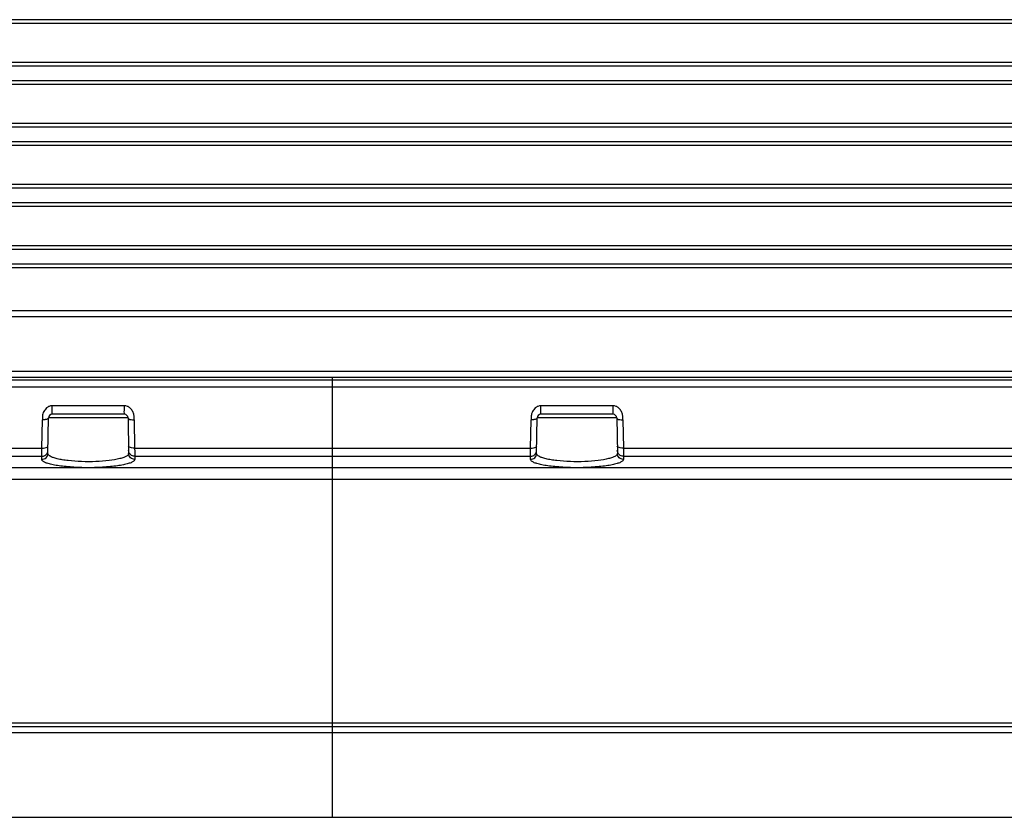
# Model space of a CAD drawing. Header units: millimetres. Extents: x 19192 to 20904, y 1507 to 2734.
# Tile 59 of 80: x 19745 to 19826, y 2482 to 2548. Entities that reach past the tile are written whole.
import ezdxf

# ---------------------------------------------------------------- set-up
doc = ezdxf.new("R2010")
doc.units = ezdxf.units.MM
doc.layers.add('02___PRT_ALL_AXES', color=7, linetype='Continuous')

msp = doc.modelspace()

# ---------------------------------------------------------------- linework, layer by layer
at = {"color": 7, "linetype": 'Continuous'}
for p, q in [((20260.06, 2547.669), (19281.06, 2547.669)), ((20260.06, 2543.869), (19281.06, 2543.869)), ((20260.06, 2542.669), (19281.06, 2542.669)), ((20260.06, 2538.869), (19281.06, 2538.869)), ((20260.06, 2537.669), (19281.06, 2537.669)), ((20260.06, 2533.869), (19281.06, 2533.869)), ((20260.06, 2532.669), (19281.06, 2532.669)), ((20260.06, 2528.869), (19281.06, 2528.869)), ((20260.06, 2527.669), (19281.06, 2527.669)), ((19281.06, 2523.869), (20260.06, 2523.869)), ((19281.06, 2523.369), (20260.06, 2523.369)), ((20260.06, 2518.869), (19281.06, 2518.869)), ((20260.06, 2518.369), (19281.06, 2518.369)), ((19770.56, 2482.384), (19770.56, 2518.369)), ((20274.875, 2518.156), (19266.245, 2518.156)), ((20274.875, 2517.595), (19266.245, 2517.595)), ((19753.515, 2516.06), (19747.605, 2516.06)), ((19793.515, 2516.06), (19787.605, 2516.06)), ((19746.814, 2515.233), (19746.805, 2515.087)), ((19753.515, 2515.369), (19747.605, 2515.369)), ((19754.072, 2515.783), (19753.971, 2515.891)), ((19786.814, 2515.233), (19786.805, 2515.087)), ((19793.515, 2515.369), (19787.605, 2515.369)), ((19794.072, 2515.783), (19793.971, 2515.891)), ((19746.765, 2512.606), (19746.805, 2514.928)), ((19746.805, 2515.087), (19746.805, 2514.928)), ((19747.254, 2512.161), (19747.305, 2515.074)), ((19753.815, 2515.074), (19747.305, 2515.074)), ((19753.815, 2515.074), (19753.866, 2512.161)), ((19754.315, 2514.928), (19754.356, 2512.606)), ((19786.765, 2512.606), (19786.805, 2514.928)), ((19786.805, 2515.087), (19786.805, 2514.928)), ((19787.254, 2512.161), (19787.305, 2515.074)), ((19793.815, 2515.074), (19787.305, 2515.074)), ((19793.815, 2515.074), (19793.866, 2512.161)), ((19794.315, 2514.928), (19794.356, 2512.606)), ((19604.356, 2512.606), (19746.765, 2512.606)), ((19604.362, 2511.93), (19746.759, 2511.93)), ((19746.754, 2511.677), (19746.759, 2511.93)), ((19746.759, 2511.93), (19746.763, 2512.368)), ((19746.763, 2512.368), (19746.765, 2512.606)), ((19754.356, 2512.606), (19786.765, 2512.606)), ((19754.356, 2512.606), (19754.359, 2512.29)), ((19754.359, 2512.29), (19754.361, 2512.01)), ((19754.361, 2512.01), (19754.362, 2511.93)), ((19754.362, 2511.93), (19754.366, 2511.677)), ((19754.362, 2511.93), (19786.759, 2511.93)), ((19786.754, 2511.677), (19786.759, 2511.93)), ((19786.759, 2511.93), (19786.763, 2512.368)), ((19786.763, 2512.368), (19786.765, 2512.606)), ((19794.356, 2512.606), (19936.765, 2512.606)), ((19794.356, 2512.606), (19794.359, 2512.29)), ((19794.359, 2512.29), (19794.361, 2512.01)), ((19794.361, 2512.01), (19794.362, 2511.93)), ((19794.362, 2511.93), (19794.366, 2511.677)), ((19794.362, 2511.93), (19936.759, 2511.93)), ((19601.078, 2511.01), (19750.043, 2511.01)), ((19751.078, 2511.01), (19790.043, 2511.01)), ((19791.078, 2511.01), (19940.043, 2511.01)), ((19291.464, 2510.052), (20249.656, 2510.052)), ((20257.799, 2490.082), (19283.321, 2490.082)), ((20257.799, 2489.8), (19283.321, 2489.8)), ((20267.715, 2489.287), (19273.405, 2489.287)), ((19282.182, 2482.384), (20258.938, 2482.384))]:
    msp.add_line(p, q, dxfattribs=at)
for centre, radius, start, end in [((19747.605, 2515.069), 0.3, 90, 179), ((19753.515, 2515.069), 0.3, 1, 90), ((19787.605, 2515.069), 0.3, 90, 179), ((19793.515, 2515.069), 0.3, 1, 90), ((19750.561, 2543.066), 32.06, 269.07549, 270.92453), ((19790.561, 2543.066), 32.059, 269.07548, 270.92453)]:
    msp.add_arc(centre, radius, start, end, dxfattribs=at)
for points, knots in [([(19747.605, 2516.06), (19747.521, 2516.059), (19747.354, 2516.037), (19747.209, 2515.946), (19747.149, 2515.891)], [0, 0, 0, 0, 0.506658, 1, 1, 1, 1]), ([(19747.605, 2515.454), (19747.611, 2515.535), (19747.611, 2515.737), (19747.583, 2515.942), (19747.606, 2516.06)], [0, 0, 0, 0, 0.403605, 1, 1, 1, 1]), ([(19753.516, 2515.454), (19753.51, 2515.535), (19753.509, 2515.737), (19753.538, 2515.942), (19753.514, 2516.06)], [0, 0, 0, 0, 0.403606, 1, 1, 1, 1]), ([(19753.971, 2515.891), (19753.911, 2515.946), (19753.767, 2516.037), (19753.599, 2516.059), (19753.515, 2516.06)], [0, 0, 0, 0, 0.493343, 1, 1, 1, 1]), ([(19787.605, 2516.06), (19787.521, 2516.059), (19787.354, 2516.037), (19787.209, 2515.946), (19787.149, 2515.891)], [0, 0, 0, 0, 0.506658, 1, 1, 1, 1]), ([(19787.605, 2515.454), (19787.611, 2515.535), (19787.611, 2515.737), (19787.583, 2515.942), (19787.606, 2516.06)], [0, 0, 0, 0, 0.403605, 1, 1, 1, 1]), ([(19793.516, 2515.454), (19793.51, 2515.535), (19793.509, 2515.737), (19793.538, 2515.942), (19793.514, 2516.06)], [0, 0, 0, 0, 0.403606, 1, 1, 1, 1]), ([(19793.971, 2515.891), (19793.911, 2515.946), (19793.767, 2516.037), (19793.599, 2516.059), (19793.515, 2516.06)], [0, 0, 0, 0, 0.493343, 1, 1, 1, 1]), ([(19747.149, 2515.891), (19747.102, 2515.848), (19747.019, 2515.751), (19746.878, 2515.542), (19746.827, 2515.356), (19746.814, 2515.233)], [0, 0, 0, 0, 0.255427, 0.506255, 1, 1, 1, 1]), ([(19747.605, 2515.369), (19747.598, 2515.368), (19747.604, 2515.414), (19747.603, 2515.433), (19747.605, 2515.454)], [0, 0, 0, 0, 0.256371, 1, 1, 1, 1]), ([(19753.515, 2515.369), (19753.523, 2515.368), (19753.517, 2515.414), (19753.517, 2515.433), (19753.516, 2515.454)], [0, 0, 0, 0, 0.256362, 1, 1, 1, 1]), ([(19754.315, 2514.928), (19754.316, 2515.03), (19754.319, 2515.232), (19754.272, 2515.434), (19754.232, 2515.527)], [0, 0, 0, 0, 0.499288, 1, 1, 1, 1]), ([(19787.149, 2515.891), (19787.102, 2515.848), (19787.019, 2515.751), (19786.878, 2515.542), (19786.827, 2515.356), (19786.814, 2515.233)], [0, 0, 0, 0, 0.255427, 0.506255, 1, 1, 1, 1]), ([(19787.605, 2515.369), (19787.598, 2515.368), (19787.604, 2515.414), (19787.603, 2515.433), (19787.605, 2515.454)], [0, 0, 0, 0, 0.256371, 1, 1, 1, 1]), ([(19793.515, 2515.369), (19793.523, 2515.368), (19793.517, 2515.414), (19793.517, 2515.433), (19793.516, 2515.454)], [0, 0, 0, 0, 0.256362, 1, 1, 1, 1]), ([(19794.315, 2514.928), (19794.316, 2515.03), (19794.319, 2515.232), (19794.272, 2515.434), (19794.232, 2515.527)], [0, 0, 0, 0, 0.499288, 1, 1, 1, 1]), ([(19747.056, 2514.937), (19747.036, 2514.934), (19746.953, 2514.923), (19746.869, 2514.922), (19746.805, 2514.929)], [0, 0, 0, 0, 0.237399, 1, 1, 1, 1]), ([(19747.238, 2514.99), (19747.226, 2514.984), (19747.168, 2514.959), (19747.105, 2514.944), (19747.056, 2514.937)], [0, 0, 0, 0, 0.207856, 1, 1, 1, 1]), ([(19747.305, 2515.074), (19747.305, 2515.057), (19747.29, 2515.019), (19747.256, 2514.999), (19747.238, 2514.99)], [0, 0, 0, 0, 0.450878, 1, 1, 1, 1]), ([(19753.815, 2515.074), (19753.816, 2515.057), (19753.831, 2515.019), (19753.864, 2514.999), (19753.882, 2514.99)], [0, 0, 0, 0, 0.450885, 1, 1, 1, 1]), ([(19753.882, 2514.99), (19753.939, 2514.961), (19754.085, 2514.927), (19754.232, 2514.92), (19754.315, 2514.929)], [0, 0, 0, 0, 0.432598, 1, 1, 1, 1]), ([(19787.056, 2514.937), (19787.036, 2514.934), (19786.953, 2514.923), (19786.869, 2514.922), (19786.805, 2514.929)], [0, 0, 0, 0, 0.237399, 1, 1, 1, 1]), ([(19787.238, 2514.99), (19787.226, 2514.984), (19787.168, 2514.959), (19787.105, 2514.944), (19787.056, 2514.937)], [0, 0, 0, 0, 0.207856, 1, 1, 1, 1]), ([(19787.305, 2515.074), (19787.305, 2515.057), (19787.29, 2515.019), (19787.256, 2514.999), (19787.238, 2514.99)], [0, 0, 0, 0, 0.450878, 1, 1, 1, 1]), ([(19793.815, 2515.074), (19793.816, 2515.057), (19793.831, 2515.019), (19793.864, 2514.999), (19793.882, 2514.99)], [0, 0, 0, 0, 0.450885, 1, 1, 1, 1]), ([(19793.882, 2514.99), (19793.939, 2514.961), (19794.085, 2514.927), (19794.232, 2514.92), (19794.315, 2514.929)], [0, 0, 0, 0, 0.432598, 1, 1, 1, 1]), ([(19747.197, 2512.676), (19747.207, 2512.681), (19747.236, 2512.698), (19747.264, 2512.728), (19747.265, 2512.752)], [0, 0, 0, 0, 0.326653, 1, 1, 1, 1]), ([(19753.924, 2512.676), (19753.914, 2512.681), (19753.885, 2512.698), (19753.856, 2512.728), (19753.856, 2512.752)], [0, 0, 0, 0, 0.326653, 1, 1, 1, 1]), ([(19787.197, 2512.676), (19787.207, 2512.681), (19787.236, 2512.698), (19787.264, 2512.728), (19787.265, 2512.752)], [0, 0, 0, 0, 0.326653, 1, 1, 1, 1]), ([(19793.924, 2512.676), (19793.914, 2512.681), (19793.885, 2512.698), (19793.856, 2512.728), (19793.856, 2512.752)], [0, 0, 0, 0, 0.326653, 1, 1, 1, 1]), ([(19746.754, 2511.677), (19746.88, 2511.677), (19747.142, 2511.778), (19747.252, 2512.036), (19747.254, 2512.161)], [0, 0, 0, 0, 0.502684, 1, 1, 1, 1]), ([(19746.759, 2511.93), (19746.845, 2511.93), (19747.021, 2511.975), (19747.15, 2512.103), (19747.193, 2512.178)], [0, 0, 0, 0, 0.501696, 1, 1, 1, 1]), ([(19746.765, 2512.606), (19746.848, 2512.605), (19746.994, 2512.614), (19747.14, 2512.647), (19747.197, 2512.676)], [0, 0, 0, 0, 0.56736, 1, 1, 1, 1]), ([(19753.7, 2511.948), (19753.628, 2511.904), (19753.447, 2511.825), (19752.977, 2511.686), (19752.213, 2511.564), (19751.166, 2511.486), (19750.041, 2511.483), (19749.122, 2511.545), (19748.457, 2511.637), (19748.05, 2511.716), (19747.713, 2511.813), (19747.445, 2511.919), (19747.252, 2512.06), (19747.254, 2512.161)], [0, 0, 0, 0, 0.037989, 0.088098, 0.22089, 0.385105, 0.561124, 0.727001, 0.799748, 0.862859, 0.914806, 0.954664, 1, 1, 1, 1]), ([(19753.866, 2512.161), (19753.867, 2512.143), (19753.847, 2512.049), (19753.763, 2511.987), (19753.7, 2511.948)], [0, 0, 0, 0, 0.196973, 1, 1, 1, 1]), ([(19754.362, 2511.93), (19754.236, 2511.93), (19753.974, 2512.03), (19753.864, 2512.289), (19753.862, 2512.413)], [0, 0, 0, 0, 0.502684, 1, 1, 1, 1]), ([(19754.366, 2511.677), (19754.24, 2511.677), (19753.979, 2511.778), (19753.868, 2512.036), (19753.866, 2512.161)], [0, 0, 0, 0, 0.502686, 1, 1, 1, 1]), ([(19754.356, 2512.606), (19754.273, 2512.605), (19754.126, 2512.614), (19753.98, 2512.647), (19753.924, 2512.676)], [0, 0, 0, 0, 0.56736, 1, 1, 1, 1]), ([(19786.754, 2511.677), (19786.88, 2511.677), (19787.142, 2511.778), (19787.252, 2512.036), (19787.254, 2512.161)], [0, 0, 0, 0, 0.502684, 1, 1, 1, 1]), ([(19786.759, 2511.93), (19786.885, 2511.93), (19787.146, 2512.03), (19787.256, 2512.289), (19787.259, 2512.413)], [0, 0, 0, 0, 0.502684, 1, 1, 1, 1]), ([(19786.765, 2512.606), (19786.848, 2512.605), (19786.994, 2512.614), (19787.14, 2512.647), (19787.197, 2512.676)], [0, 0, 0, 0, 0.56736, 1, 1, 1, 1]), ([(19793.7, 2511.948), (19793.628, 2511.904), (19793.447, 2511.825), (19792.977, 2511.686), (19792.213, 2511.564), (19791.166, 2511.486), (19790.041, 2511.483), (19789.122, 2511.545), (19788.457, 2511.637), (19788.05, 2511.716), (19787.713, 2511.813), (19787.445, 2511.919), (19787.252, 2512.06), (19787.254, 2512.161)], [0, 0, 0, 0, 0.037989, 0.088098, 0.22089, 0.385105, 0.561124, 0.727001, 0.799748, 0.862859, 0.914806, 0.954664, 1, 1, 1, 1]), ([(19793.866, 2512.161), (19793.867, 2512.143), (19793.847, 2512.049), (19793.763, 2511.987), (19793.7, 2511.948)], [0, 0, 0, 0, 0.196973, 1, 1, 1, 1]), ([(19794.362, 2511.93), (19794.236, 2511.93), (19793.974, 2512.03), (19793.864, 2512.289), (19793.862, 2512.413)], [0, 0, 0, 0, 0.502684, 1, 1, 1, 1]), ([(19794.366, 2511.677), (19794.24, 2511.677), (19793.979, 2511.778), (19793.868, 2512.036), (19793.866, 2512.161)], [0, 0, 0, 0, 0.502686, 1, 1, 1, 1]), ([(19794.356, 2512.606), (19794.273, 2512.605), (19794.126, 2512.614), (19793.98, 2512.647), (19793.924, 2512.676)], [0, 0, 0, 0, 0.56736, 1, 1, 1, 1]), ([(19750.043, 2511.01), (19749.609, 2511.021), (19748.983, 2511.054), (19748.196, 2511.145), (19747.708, 2511.226), (19747.312, 2511.319), (19747.047, 2511.41), (19746.892, 2511.494), (19746.8, 2511.561), (19746.754, 2511.633), (19746.754, 2511.677)], [0, 0, 0, 0, 0.378753, 0.545545, 0.690367, 0.809346, 0.899747, 0.934077, 0.961488, 1, 1, 1, 1]), ([(19754.366, 2511.677), (19754.367, 2511.633), (19754.32, 2511.561), (19754.229, 2511.494), (19754.074, 2511.41), (19753.808, 2511.319), (19753.412, 2511.226), (19752.925, 2511.145), (19752.138, 2511.054), (19751.512, 2511.021), (19751.078, 2511.01)], [0, 0, 0, 0, 0.038541, 0.065987, 0.100335, 0.190771, 0.309733, 0.454593, 0.621332, 1, 1, 1, 1]), ([(19790.043, 2511.01), (19789.609, 2511.021), (19788.983, 2511.054), (19788.196, 2511.145), (19787.708, 2511.226), (19787.312, 2511.32), (19787.047, 2511.41), (19786.892, 2511.494), (19786.8, 2511.561), (19786.754, 2511.633), (19786.754, 2511.677)], [0, 0, 0, 0, 0.378723, 0.54549, 0.690332, 0.809265, 0.899708, 0.93405, 0.961477, 1, 1, 1, 1]), ([(19794.366, 2511.677), (19794.367, 2511.633), (19794.32, 2511.561), (19794.229, 2511.494), (19794.074, 2511.41), (19793.808, 2511.319), (19793.412, 2511.226), (19792.925, 2511.145), (19792.138, 2511.054), (19791.512, 2511.021), (19791.078, 2511.01)], [0, 0, 0, 0, 0.038528, 0.065974, 0.100341, 0.190798, 0.309758, 0.454545, 0.621298, 1, 1, 1, 1])]:
    msp.add_open_spline(points, degree=3, knots=knots, dxfattribs=at)
for points in [[(19754.232, 2515.527), (19754.192, 2515.619), (19754.135, 2515.705), (19754.072, 2515.783)], [(19794.232, 2515.527), (19794.192, 2515.619), (19794.135, 2515.705), (19794.072, 2515.783)], [(19747.193, 2512.178), (19747.234, 2512.249), (19747.257, 2512.332), (19747.259, 2512.413)]]:
    msp.add_open_spline(points, degree=3, dxfattribs=at)
at = {"layer": '02___PRT_ALL_AXES', "color": 7, "linetype": 'Continuous'}
for p, q in [((20260.06, 2547.369), (19281.06, 2547.369)), ((20260.06, 2544.169), (19281.06, 2544.169)), ((20260.06, 2542.369), (19281.06, 2542.369)), ((20260.06, 2539.169), (19281.06, 2539.169)), ((20260.06, 2537.369), (19281.06, 2537.369)), ((20260.06, 2534.169), (19281.06, 2534.169)), ((20260.06, 2532.369), (19281.06, 2532.369)), ((20260.06, 2529.169), (19281.06, 2529.169)), ((20260.06, 2527.369), (19281.06, 2527.369))]:
    msp.add_line(p, q, dxfattribs=at)

doc.saveas('drawing.dxf')
